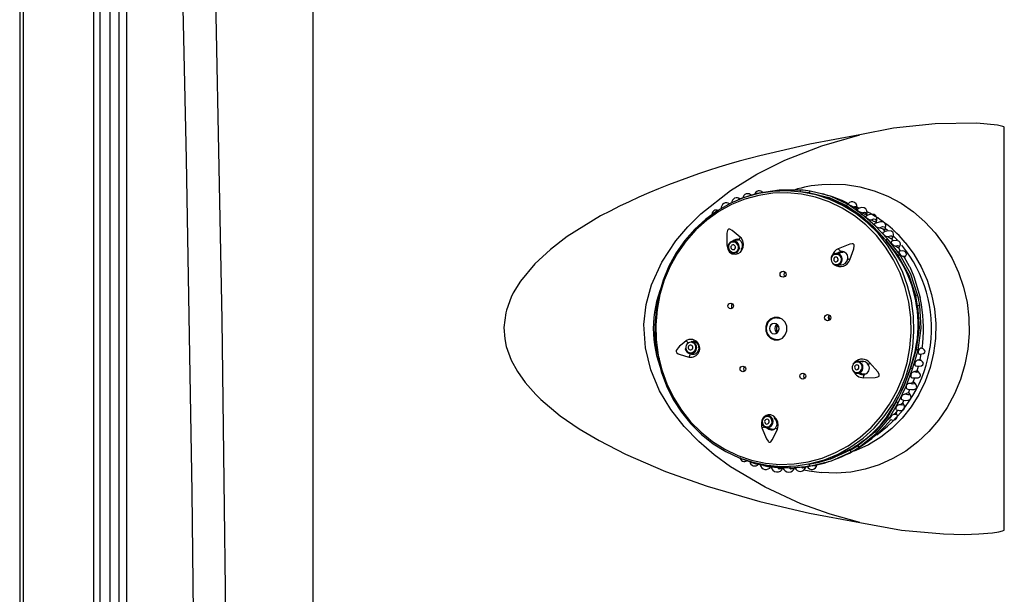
# Model space of a CAD drawing. Header units: millimetres. Extents: x 2848.32 to 2849.28, y 2905.67 to 2907.97.
# Tile 12 of 20: x 2848.65 to 2848.86, y 2907.06 to 2907.18. Entities that reach past the tile are written whole.
import ezdxf

# ---------------------------------------------------------------- set-up
doc = ezdxf.new("R2010")
doc.units = ezdxf.units.MM
doc.layers.add('SANINDUSA', color=3, linetype='Continuous')

msp = doc.modelspace()

# ---------------------------------------------------------------- linework, layer by layer
at = {"layer": 'SANINDUSA', "linetype": 'Continuous'}
for p, q in [((2848.65425753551, 2907.814440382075), (2848.65425753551, 2905.908440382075)), ((2848.655003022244, 2907.814197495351), (2848.655003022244, 2905.908730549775)), ((2848.669654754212, 2907.813149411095), (2848.669654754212, 2905.909718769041)), ((2848.671017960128, 2907.813080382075), (2848.671017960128, 2905.909800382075)), ((2848.673145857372, 2905.909800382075), (2848.673145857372, 2907.813080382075)), ((2848.676616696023, 2905.909800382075), (2848.676616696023, 2907.813080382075)), ((2848.715544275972, 2905.909800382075), (2848.715544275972, 2907.813080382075)), ((2848.675065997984, 2905.909800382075), (2848.675065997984, 2907.812440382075)), ((2848.859948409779, 2907.077419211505), (2848.859948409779, 2907.161460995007)), ((2848.808232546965, 2907.147667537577), (2848.804354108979, 2907.146400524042)), ((2848.81918593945, 2907.147817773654), (2848.817284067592, 2907.148044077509)), ((2848.822040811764, 2907.147512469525), (2848.819370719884, 2907.148172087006)), ((2848.823225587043, 2907.147219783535), (2848.82207107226, 2907.147592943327)), ((2848.82393817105, 2907.146403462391), (2848.826872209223, 2907.145065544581)), ((2848.826912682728, 2907.14505420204), (2848.826909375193, 2907.14504717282)), ((2848.826914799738, 2907.145058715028), (2848.82698864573, 2907.145144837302)), ((2848.829904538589, 2907.143059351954), (2848.826914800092, 2907.145058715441)), ((2848.82698864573, 2907.145144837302), (2848.829904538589, 2907.143059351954)), ((2848.830248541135, 2907.143319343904), (2848.827333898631, 2907.145394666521)), ((2848.828489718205, 2907.144922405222), (2848.828712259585, 2907.144778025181)), ((2848.829370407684, 2907.144414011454), (2848.828716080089, 2907.144784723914)), ((2848.829160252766, 2907.144836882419), (2848.829568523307, 2907.144668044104)), ((2848.775605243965, 2907.14300197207), (2848.768620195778, 2907.138669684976)), ((2848.829904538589, 2907.143059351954), (2848.832636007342, 2907.140682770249)), ((2848.829904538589, 2907.143059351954), (2848.829904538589, 2907.143059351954)), ((2848.832949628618, 2907.140917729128), (2848.830248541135, 2907.143319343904)), ((2848.830356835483, 2907.143655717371), (2848.830791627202, 2907.143371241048)), ((2848.831339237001, 2907.143066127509), (2848.830829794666, 2907.143425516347)), ((2848.832147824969, 2907.142177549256), (2848.832733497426, 2907.141796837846)), ((2848.832616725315, 2907.140661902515), (2848.832635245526, 2907.140683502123)), ((2848.832636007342, 2907.140682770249), (2848.835211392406, 2907.137906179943)), ((2848.833192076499, 2907.141559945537), (2848.832811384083, 2907.141888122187)), ((2848.835549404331, 2907.138171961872), (2848.832949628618, 2907.140917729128)), ((2848.835533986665, 2907.139918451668), (2848.835097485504, 2907.140285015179)), ((2848.835077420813, 2907.139737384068), (2848.834644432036, 2907.140189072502)), ((2848.838091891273, 2907.13494816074), (2848.835549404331, 2907.138171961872)), ((2848.835598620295, 2907.138676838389), (2848.836248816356, 2907.138280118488)), ((2848.836776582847, 2907.13776581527), (2848.83632132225, 2907.138338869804)), ((2848.83763401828, 2907.137891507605), (2848.836824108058, 2907.138729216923)), ((2848.804380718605, 2907.137957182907), (2848.803152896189, 2907.137689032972)), ((2848.835208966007, 2907.137904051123), (2848.835211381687, 2907.137906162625)), ((2848.837686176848, 2907.134599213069), (2848.835212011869, 2907.137905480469)), ((2848.835212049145, 2907.13790551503), (2848.837760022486, 2907.13468533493)), ((2848.837226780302, 2907.136686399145), (2848.837877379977, 2907.136314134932)), ((2848.838296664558, 2907.135642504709), (2848.837826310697, 2907.136359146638)), ((2848.837877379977, 2907.136314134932), (2848.837884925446, 2907.136269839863)), ((2848.80368631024, 2907.135246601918), (2848.804031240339, 2907.135384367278)), ((2848.80368631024, 2907.135246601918), (2848.804194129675, 2907.135357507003)), ((2848.826264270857, 2907.135367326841), (2848.824743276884, 2907.135146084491)), ((2848.83768617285, 2907.134599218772), (2848.837682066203, 2907.134596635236)), ((2848.837686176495, 2907.134599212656), (2848.83805845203, 2907.133907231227)), ((2848.837760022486, 2907.13468533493), (2848.837686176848, 2907.134599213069)), ((2848.838711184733, 2907.134553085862), (2848.839116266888, 2907.134342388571)), ((2848.839116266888, 2907.134342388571), (2848.83914078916, 2907.134312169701)), ((2848.761881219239, 2907.132992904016), (2848.758862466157, 2907.12935922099)), ((2848.825103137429, 2907.132672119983), (2848.826201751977, 2907.13283192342)), ((2848.825918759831, 2907.132790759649), (2848.826014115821, 2907.132769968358)), ((2848.758862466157, 2907.12935922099), (2848.757372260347, 2907.126917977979)), ((2848.756937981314, 2907.126035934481), (2848.755944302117, 2907.123319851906)), ((2848.757372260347, 2907.126917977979), (2848.756937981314, 2907.126035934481)), ((2848.841313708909, 2907.126069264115), (2848.841276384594, 2907.126060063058)), ((2848.841313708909, 2907.126069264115), (2848.841436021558, 2907.126211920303)), ((2848.84182148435, 2907.124217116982), (2848.841436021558, 2907.126211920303)), ((2848.841656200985, 2907.12429683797), (2848.841620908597, 2907.124298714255)), ((2848.841656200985, 2907.12429683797), (2848.841719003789, 2907.123410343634)), ((2848.84182148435, 2907.124217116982), (2848.841656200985, 2907.12429683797)), ((2848.755798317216, 2907.122736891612), (2848.755420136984, 2907.11969007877)), ((2848.755944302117, 2907.123319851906), (2848.755798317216, 2907.122736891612)), ((2848.812958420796, 2907.121720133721), (2848.812461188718, 2907.121720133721)), ((2848.812557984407, 2907.121717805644), (2848.813324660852, 2907.121526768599)), ((2848.755420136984, 2907.11969007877), (2848.755574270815, 2907.117315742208)), ((2848.812829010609, 2907.119812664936), (2848.812835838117, 2907.119777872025)), ((2848.812824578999, 2907.119101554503), (2848.812831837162, 2907.119135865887)), ((2848.812838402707, 2907.119082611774), (2848.812831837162, 2907.119135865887)), ((2848.755574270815, 2907.117315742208), (2848.755902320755, 2907.115708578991)), ((2848.755902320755, 2907.115708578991), (2848.756921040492, 2907.112876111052)), ((2848.793389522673, 2907.115566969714), (2848.793389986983, 2907.115275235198)), ((2848.795115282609, 2907.116711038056), (2848.794559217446, 2907.116742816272)), ((2848.795482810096, 2907.115428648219), (2848.795482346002, 2907.115720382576)), ((2848.812461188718, 2907.117160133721), (2848.812958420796, 2907.117160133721)), ((2848.813025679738, 2907.117161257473), (2848.812958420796, 2907.117160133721)), ((2848.787285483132, 2907.114799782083), (2848.787427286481, 2907.114002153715)), ((2848.79441657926, 2907.114246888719), (2848.795432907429, 2907.114188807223)), ((2848.840379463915, 2907.11116369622), (2848.841451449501, 2907.11511360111)), ((2848.841551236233, 2907.115065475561), (2848.840379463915, 2907.11116369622)), ((2848.840797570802, 2907.111012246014), (2848.841963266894, 2907.114913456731)), ((2848.841451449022, 2907.115113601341), (2848.841551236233, 2907.115065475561)), ((2848.842391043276, 2907.112971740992), (2848.842614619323, 2907.114152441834)), ((2848.842778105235, 2907.115391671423), (2848.842424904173, 2907.115334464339)), ((2848.830799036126, 2907.112490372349), (2848.829378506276, 2907.112600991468)), ((2848.829600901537, 2907.112559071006), (2848.829378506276, 2907.112600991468)), ((2848.830239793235, 2907.112533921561), (2848.830469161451, 2907.112601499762)), ((2848.84177094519, 2907.110630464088), (2848.842036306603, 2907.111623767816)), ((2848.842387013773, 2907.112976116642), (2848.841835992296, 2907.112833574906)), ((2848.829184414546, 2907.110108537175), (2848.830726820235, 2907.109988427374)), ((2848.840379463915, 2907.11116369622), (2848.840379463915, 2907.11116369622)), ((2848.841776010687, 2907.110629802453), (2848.841066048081, 2907.110383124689)), ((2848.759844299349, 2907.108204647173), (2848.762061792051, 2907.105702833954)), ((2848.840935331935, 2907.108292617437), (2848.841244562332, 2907.109144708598)), ((2848.762061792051, 2907.105702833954), (2848.763116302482, 2907.104667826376)), ((2848.839879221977, 2907.106054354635), (2848.839193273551, 2907.105717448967)), ((2848.839909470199, 2907.106039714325), (2848.840244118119, 2907.106749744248)), ((2848.763116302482, 2907.104667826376), (2848.767188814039, 2907.101252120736)), ((2848.835432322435, 2907.100979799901), (2848.837413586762, 2907.104199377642)), ((2848.837413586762, 2907.104199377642), (2848.835532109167, 2907.100931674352)), ((2848.835951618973, 2907.100797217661), (2848.837835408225, 2907.104056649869)), ((2848.837413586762, 2907.104199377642), (2848.837413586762, 2907.104199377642)), ((2848.838739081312, 2907.103887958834), (2848.838107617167, 2907.103545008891)), ((2848.838700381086, 2907.103880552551), (2848.839050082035, 2907.104470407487)), ((2848.811129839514, 2907.10110572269), (2848.810750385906, 2907.10119260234)), ((2848.837308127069, 2907.10176421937), (2848.836877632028, 2907.101514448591)), ((2848.837305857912, 2907.101815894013), (2848.837749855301, 2907.102423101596)), ((2848.837342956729, 2907.102497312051), (2848.837434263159, 2907.102497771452)), ((2848.835432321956, 2907.100979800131), (2848.835012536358, 2907.100497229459)), ((2848.835532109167, 2907.100931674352), (2848.835432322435, 2907.100979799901)), ((2848.836066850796, 2907.100525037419), (2848.836122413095, 2907.100535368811)), ((2848.81019242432, 2907.098755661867), (2848.811538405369, 2907.098447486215)), ((2848.775298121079, 2907.096041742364), (2848.780791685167, 2907.093216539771)), ((2848.827724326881, 2907.094014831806), (2848.829387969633, 2907.095021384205)), ((2848.829222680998, 2907.09510109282), (2848.829213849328, 2907.095115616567)), ((2848.829222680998, 2907.09510109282), (2848.829387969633, 2907.095021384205)), ((2848.827744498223, 2907.094206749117), (2848.827509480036, 2907.094100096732)), ((2848.827724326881, 2907.094014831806), (2848.827744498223, 2907.094206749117)), ((2848.827744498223, 2907.094206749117), (2848.827738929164, 2907.094217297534)), ((2848.804769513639, 2907.092410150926), (2848.808052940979, 2907.091200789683)), ((2848.808052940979, 2907.091200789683), (2848.809660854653, 2907.090894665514)), ((2848.808152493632, 2907.091184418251), (2848.809248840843, 2907.090951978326)), ((2848.811961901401, 2907.090520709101), (2848.812196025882, 2907.090496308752)), ((2848.815184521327, 2907.090352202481), (2848.819242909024, 2907.090687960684)), ((2848.815417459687, 2907.090364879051), (2848.816194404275, 2907.090366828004)), ((2848.817309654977, 2907.090465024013), (2848.818764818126, 2907.090625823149)), ((2848.797893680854, 2907.086515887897), (2848.808873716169, 2907.083331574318))]:
    msp.add_line(p, q, dxfattribs=at)
at = {"layer": 'SANINDUSA', "linetype": 'Continuous', "flags": 128}
for points in [[(2848.677496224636, 2907.502569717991), (2848.680574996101, 2907.433049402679), (2848.683269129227, 2907.363512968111), (2848.685578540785, 2907.293962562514), (2848.687503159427, 2907.224400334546), (2848.689042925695, 2907.154828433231), (2848.690197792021, 2907.085249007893), (2848.690967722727, 2907.015664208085), (2848.691352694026, 2906.94607618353), (2848.691352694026, 2906.876487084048), (2848.690967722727, 2906.806899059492), (2848.690197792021, 2906.737314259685), (2848.689042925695, 2906.667734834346), (2848.687503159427, 2906.598162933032), (2848.685578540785, 2906.528600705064), (2848.683269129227, 2906.459050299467), (2848.680574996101, 2906.389513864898), (2848.677496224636, 2906.319993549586)], [(2848.684874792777, 2906.319795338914), (2848.685751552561, 2906.33977538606), (2848.688969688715, 2906.419708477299), (2848.691721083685, 2906.499659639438), (2848.693999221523, 2906.579629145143), (2848.695797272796, 2906.659620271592), (2848.69710843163, 2906.739624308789), (2848.698027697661, 2906.835023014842), (2848.698240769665, 2906.930431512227), (2848.697745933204, 2907.025855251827), (2848.696546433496, 2907.121277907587), (2848.694648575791, 2907.216746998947), (2848.69206321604, 2907.312204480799), (2848.688801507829, 2907.407655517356), (2848.684874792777, 2907.503085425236)], [(2848.859948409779, 2907.161460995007), (2848.859942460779, 2907.16149259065), (2848.8599218, 2907.161528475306), (2848.859864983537, 2907.161581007), (2848.859615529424, 2907.161701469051), (2848.858552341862, 2907.161950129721), (2848.854225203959, 2907.162351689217), (2848.845533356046, 2907.162253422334), (2848.836788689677, 2907.16131286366), (2848.829800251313, 2907.159966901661)], [(2848.829767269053, 2907.078924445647), (2848.823574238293, 2907.08068921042), (2848.817473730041, 2907.08286806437), (2848.809956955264, 2907.086283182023), (2848.802748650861, 2907.090568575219), (2848.799343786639, 2907.093075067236), (2848.79610965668, 2907.095863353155), (2848.793054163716, 2907.09901313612), (2848.790296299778, 2907.10252313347), (2848.78792238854, 2907.106451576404), (2848.786081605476, 2907.110806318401), (2848.784968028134, 2907.115412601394), (2848.784677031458, 2907.12033652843), (2848.78514021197, 2907.124474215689), (2848.786256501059, 2907.128586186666), (2848.788403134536, 2907.133328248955), (2848.79132087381, 2907.137756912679), (2848.793812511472, 2907.140705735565), (2848.796559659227, 2907.143432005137), (2848.8027273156, 2907.148297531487), (2848.808278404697, 2907.151703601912), (2848.814132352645, 2907.154608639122), (2848.821834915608, 2907.157620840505), (2848.829800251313, 2907.159966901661)], [(2848.829800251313, 2907.159966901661), (2848.819300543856, 2907.158002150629), (2848.808878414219, 2907.155560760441)], [(2848.821811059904, 2907.149536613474), (2848.823680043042, 2907.149641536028), (2848.826751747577, 2907.149528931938), (2848.829794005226, 2907.149063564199), (2848.832771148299, 2907.148250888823), (2848.835648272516, 2907.147100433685), (2848.838391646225, 2907.14562568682), (2848.840969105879, 2907.143843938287), (2848.843350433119, 2907.141776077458), (2848.845507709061, 2907.13944634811), (2848.847415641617, 2907.136882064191), (2848.849051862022, 2907.134113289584), (2848.850397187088, 2907.13117248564), (2848.851435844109, 2907.128094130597), (2848.85215565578, 2907.124914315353), (2848.852548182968, 2907.121670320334), (2848.852608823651, 2907.118400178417), (2848.852336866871, 2907.115142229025), (2848.851735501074, 2907.111934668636), (2848.850811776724, 2907.108815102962), (2848.849576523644, 2907.10582010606), (2848.848044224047, 2907.102984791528), (2848.846232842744, 2907.10034240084), (2848.844163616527, 2907.097923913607), (2848.841860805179, 2907.095757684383), (2848.839351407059, 2907.093869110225), (2848.836664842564, 2907.092280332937), (2848.833832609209, 2907.091009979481), (2848.830887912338, 2907.090072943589), (2848.827865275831, 2907.089480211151), (2848.824800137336, 2907.089238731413), (2848.821759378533, 2907.089348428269)], [(2848.787515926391, 2907.113639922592), (2848.788292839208, 2907.110518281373), (2848.789393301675, 2907.107508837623), (2848.790803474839, 2907.104649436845), (2848.792505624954, 2907.101976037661), (2848.794478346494, 2907.099522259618), (2848.796696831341, 2907.097318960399), (2848.799133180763, 2907.09539384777), (2848.80175675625, 2907.093771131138), (2848.804534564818, 2907.092471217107), (2848.807431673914, 2907.09151045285), (2848.81041165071, 2907.090900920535), (2848.813437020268, 2907.090650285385), (2848.81646973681, 2907.090761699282), (2848.819471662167, 2907.091233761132), (2848.822405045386, 2907.092060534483), (2848.825232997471, 2907.09323162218), (2848.827919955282, 2907.094732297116), (2848.830432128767, 2907.096543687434), (2848.832737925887, 2907.098643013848), (2848.834808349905, 2907.101003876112), (2848.836617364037, 2907.103596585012), (2848.838142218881, 2907.106388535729), (2848.839363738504, 2907.109344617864), (2848.840266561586, 2907.112427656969), (2848.840839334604, 2907.115598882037), (2848.841074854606, 2907.118818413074), (2848.840970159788, 2907.122045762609), (2848.840526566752, 2907.125240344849), (2848.839749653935, 2907.128361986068), (2848.838649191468, 2907.131371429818), (2848.837239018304, 2907.134230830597), (2848.835536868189, 2907.13690422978), (2848.833564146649, 2907.139358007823), (2848.831345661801, 2907.141561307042), (2848.82890931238, 2907.143486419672), (2848.826285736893, 2907.145109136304), (2848.823507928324, 2907.146409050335), (2848.820610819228, 2907.147369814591), (2848.817630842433, 2907.147979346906), (2848.814605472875, 2907.148229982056), (2848.811572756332, 2907.148118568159), (2848.808570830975, 2907.147646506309), (2848.805637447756, 2907.146819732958), (2848.802809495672, 2907.145648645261), (2848.800122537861, 2907.144147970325), (2848.797610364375, 2907.142336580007), (2848.795304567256, 2907.140237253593), (2848.793234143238, 2907.137876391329), (2848.791425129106, 2907.135283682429), (2848.789900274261, 2907.132491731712), (2848.788678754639, 2907.129535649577), (2848.787775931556, 2907.126452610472), (2848.787203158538, 2907.123281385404), (2848.786967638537, 2907.120061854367), (2848.786961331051, 2907.119439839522)], [(2848.787662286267, 2907.11392914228), (2848.788406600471, 2907.110846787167), (2848.789470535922, 2907.107872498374), (2848.790840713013, 2907.105043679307), (2848.792499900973, 2907.102395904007), (2848.794427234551, 2907.099962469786), (2848.796598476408, 2907.097773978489), (2848.798986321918, 2907.095857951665), (2848.80156074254, 2907.094238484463), (2848.804289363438, 2907.092935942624), (2848.807137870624, 2907.091966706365), (2848.810070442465, 2907.091342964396), (2848.81305020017, 2907.091072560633), (2848.816039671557, 2907.091158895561), (2848.819001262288, 2907.091600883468), (2848.821897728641, 2907.0923929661), (2848.824692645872, 2907.093525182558), (2848.827350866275, 2907.094983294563), (2848.829838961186, 2907.09674896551), (2848.832125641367, 2907.098799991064), (2848.83418215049, 2907.101110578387), (2848.835982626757, 2907.103651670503), (2848.837504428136, 2907.106391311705), (2848.838728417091, 2907.109295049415), (2848.839639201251, 2907.112326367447), (2848.840225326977, 2907.115447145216), (2848.840479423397, 2907.118618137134), (2848.840398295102, 2907.121799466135), (2848.839982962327, 2907.124951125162), (2848.839238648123, 2907.128033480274), (2848.838174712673, 2907.131007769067), (2848.836804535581, 2907.133836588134), (2848.835145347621, 2907.136484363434), (2848.833218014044, 2907.138917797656), (2848.831046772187, 2907.141106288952), (2848.828658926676, 2907.143022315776), (2848.826084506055, 2907.144641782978), (2848.823355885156, 2907.145944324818), (2848.820507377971, 2907.146913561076), (2848.817574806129, 2907.147537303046), (2848.814595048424, 2907.147807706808), (2848.811605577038, 2907.14772137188), (2848.808643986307, 2907.147279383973), (2848.805747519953, 2907.146487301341), (2848.802952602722, 2907.145355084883), (2848.800294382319, 2907.143896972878), (2848.797806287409, 2907.142131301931), (2848.795519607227, 2907.140080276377), (2848.793463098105, 2907.137769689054), (2848.791662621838, 2907.135228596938), (2848.790140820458, 2907.132488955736), (2848.788916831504, 2907.129585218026), (2848.788006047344, 2907.126553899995), (2848.787419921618, 2907.123433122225), (2848.787165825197, 2907.120262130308), (2848.787246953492, 2907.117080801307), (2848.787662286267, 2907.11392914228)], [(2848.817445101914, 2907.148401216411), (2848.812883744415, 2907.14840025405), (2848.808232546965, 2907.147667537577)], [(2848.81918593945, 2907.147817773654), (2848.823342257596, 2907.146817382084), (2848.82698864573, 2907.145144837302)], [(2848.827333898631, 2907.145394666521), (2848.823616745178, 2907.147123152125), (2848.822040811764, 2907.147512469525)], [(2848.822899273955, 2907.146756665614), (2848.823232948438, 2907.146676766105), (2848.823397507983, 2907.146604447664)], [(2848.828489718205, 2907.144922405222), (2848.828714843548, 2907.144990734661), (2848.8288850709, 2907.144953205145), (2848.828994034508, 2907.144810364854), (2848.829037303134, 2907.144567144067)], [(2848.829247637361, 2907.144328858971), (2848.829182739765, 2907.144324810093), (2848.829165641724, 2907.144275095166), (2848.829219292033, 2907.144180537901), (2848.829285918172, 2907.144114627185), (2848.82938654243, 2907.144036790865), (2848.829494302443, 2907.14396774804), (2848.829600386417, 2907.143909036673), (2848.82975660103, 2907.143835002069), (2848.829966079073, 2907.143754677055), (2848.83024410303, 2907.143678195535), (2848.830356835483, 2907.143655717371), (2848.830356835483, 2907.143655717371)], [(2848.831226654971, 2907.143291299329), (2848.831289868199, 2907.143605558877), (2848.831237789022, 2907.144067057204), (2848.831037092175, 2907.144453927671), (2848.830663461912, 2907.144697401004), (2848.830133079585, 2907.144727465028), (2848.829508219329, 2907.144509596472), (2848.829183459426, 2907.144284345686)], [(2848.830356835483, 2907.143655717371), (2848.830729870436, 2907.14378332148), (2848.830995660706, 2907.143736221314), (2848.831140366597, 2907.143515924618), (2848.831155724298, 2907.143133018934)], [(2848.831123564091, 2907.142930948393), (2848.83102217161, 2907.14290760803), (2848.831003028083, 2907.14284703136), (2848.831037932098, 2907.142747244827), (2848.831094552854, 2907.142670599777), (2848.831186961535, 2907.142579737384), (2848.831289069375, 2907.14250035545), (2848.831389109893, 2907.142435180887), (2848.831537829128, 2907.142354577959), (2848.831742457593, 2907.14226880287), (2848.832021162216, 2907.142194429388), (2848.832147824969, 2907.142177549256), (2848.832147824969, 2907.142177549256)], [(2848.833174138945, 2907.141716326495), (2848.833298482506, 2907.142108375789), (2848.833296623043, 2907.142607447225), (2848.833122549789, 2907.143032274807), (2848.832740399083, 2907.143308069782), (2848.832158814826, 2907.143355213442), (2848.831441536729, 2907.143130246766), (2848.831027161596, 2907.142870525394)], [(2848.832147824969, 2907.142177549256), (2848.832660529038, 2907.142368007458), (2848.833004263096, 2907.142324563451), (2848.833154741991, 2907.142048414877), (2848.833100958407, 2907.141557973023)], [(2848.804783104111, 2907.138572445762), (2848.803083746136, 2907.139979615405), (2848.802595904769, 2907.140223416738), (2848.802449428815, 2907.140243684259), (2848.802337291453, 2907.140224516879), (2848.80224930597, 2907.140175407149), (2848.80217737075, 2907.140099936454), (2848.802092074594, 2907.139940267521), (2848.801975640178, 2907.139411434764), (2848.801958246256, 2907.136863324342)], [(2848.832975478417, 2907.141368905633), (2848.832801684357, 2907.141306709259), (2848.83278429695, 2907.141239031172), (2848.832811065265, 2907.141135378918), (2848.832863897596, 2907.141045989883), (2848.832936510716, 2907.140958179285), (2848.832973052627, 2907.140921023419), (2848.83308260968, 2907.1408261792), (2848.833196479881, 2907.140745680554), (2848.833361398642, 2907.14065239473), (2848.833587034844, 2907.140561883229), (2848.833856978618, 2907.140512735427)], [(2848.834953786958, 2907.140025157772), (2848.835161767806, 2907.140489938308), (2848.835214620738, 2907.141002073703), (2848.835073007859, 2907.141441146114), (2848.834692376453, 2907.141729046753), (2848.834077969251, 2907.141782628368), (2848.833297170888, 2907.14155709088), (2848.833070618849, 2907.141427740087)], [(2848.833856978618, 2907.140512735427), (2848.834493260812, 2907.140757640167), (2848.834895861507, 2907.140726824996), (2848.835027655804, 2907.140420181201), (2848.834876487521, 2907.139864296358)], [(2848.833856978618, 2907.140512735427), (2848.834502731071, 2907.140338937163), (2848.834630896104, 2907.14017617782)], [(2848.768620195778, 2907.138669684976), (2848.765130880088, 2907.135999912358), (2848.761881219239, 2907.132992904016)], [(2848.801958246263, 2907.136863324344), (2848.802158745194, 2907.136023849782), (2848.802559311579, 2907.135452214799), (2848.803122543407, 2907.135082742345), (2848.803765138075, 2907.134968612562), (2848.804367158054, 2907.135115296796), (2848.804820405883, 2907.135439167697), (2848.805143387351, 2907.135869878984), (2848.805364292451, 2907.136427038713), (2848.805435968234, 2907.137091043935), (2848.805305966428, 2907.137777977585), (2848.804962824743, 2907.138383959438), (2848.804783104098, 2907.138572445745)], [(2848.834790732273, 2907.139611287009), (2848.834605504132, 2907.139558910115), (2848.834575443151, 2907.139486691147), (2848.834592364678, 2907.13936774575), (2848.834635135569, 2907.139275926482), (2848.834711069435, 2907.139166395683), (2848.834798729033, 2907.139070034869), (2848.834886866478, 2907.138990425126), (2848.835020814, 2907.138891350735), (2848.835209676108, 2907.138785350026), (2848.835474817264, 2907.138694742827), (2848.835598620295, 2907.138676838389)], [(2848.836559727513, 2907.138315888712), (2848.836735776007, 2907.138638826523), (2848.836817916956, 2907.139092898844), (2848.836717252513, 2907.139500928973), (2848.836382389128, 2907.139792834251), (2848.835807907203, 2907.139886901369), (2848.835052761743, 2907.139732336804), (2848.834608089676, 2907.139524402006)], [(2848.835598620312, 2907.138676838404), (2848.836140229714, 2907.13883797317), (2848.836477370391, 2907.138801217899), (2848.836585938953, 2907.138567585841), (2848.836457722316, 2907.138152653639)], [(2848.803060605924, 2907.136876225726), (2848.802922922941, 2907.136748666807), (2848.802843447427, 2907.136574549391), (2848.802834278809, 2907.136380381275), (2848.802896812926, 2907.136195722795), (2848.803021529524, 2907.136048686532), (2848.803189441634, 2907.135961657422), (2848.803374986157, 2907.13594788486), (2848.803549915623, 2907.136009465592), (2848.803687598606, 2907.136137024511), (2848.80376707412, 2907.136311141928), (2848.803776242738, 2907.136505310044), (2848.803713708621, 2907.136689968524), (2848.803588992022, 2907.136837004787), (2848.803421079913, 2907.136924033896), (2848.80323553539, 2907.136937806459), (2848.803060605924, 2907.136876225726)], [(2848.804390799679, 2907.138098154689), (2848.804132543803, 2907.13804581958), (2848.803764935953, 2907.137822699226)], [(2848.804683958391, 2907.13795918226), (2848.804517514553, 2907.13797790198), (2848.804384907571, 2907.137941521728)], [(2848.827653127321, 2907.133805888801), (2848.828510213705, 2907.136143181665), (2848.828607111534, 2907.136755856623), (2848.828586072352, 2907.136919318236), (2848.828537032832, 2907.137030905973), (2848.828466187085, 2907.137105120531), (2848.828374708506, 2907.137151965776), (2848.828199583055, 2907.137180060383), (2848.827665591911, 2907.137097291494), (2848.825252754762, 2907.136136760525)], [(2848.839241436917, 2907.137426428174), (2848.841043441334, 2907.134989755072), (2848.842572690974, 2907.132350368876), (2848.843809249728, 2907.12954267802), (2848.84473699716, 2907.12660328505), (2848.845343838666, 2907.123570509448), (2848.845621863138, 2907.120483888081), (2848.845567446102, 2907.11738365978), (2848.845181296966, 2907.114310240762), (2848.844468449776, 2907.111303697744), (2848.843438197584, 2907.108403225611), (2848.842103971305, 2907.105646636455), (2848.840483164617, 2907.10306986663), (2848.838596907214, 2907.100706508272), (2848.836469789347, 2907.098587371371), (2848.83412954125, 2907.096740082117), (2848.831606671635, 2907.095188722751), (2848.828934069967, 2907.093953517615), (2848.828564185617, 2907.093812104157)], [(2848.836498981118, 2907.137691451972), (2848.836324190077, 2907.13765591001), (2848.836286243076, 2907.137579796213), (2848.836301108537, 2907.137440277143), (2848.83634077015, 2907.137343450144), (2848.836409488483, 2907.137228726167), (2848.836488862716, 2907.137126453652), (2848.836570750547, 2907.137039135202), (2848.836696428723, 2907.136928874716), (2848.836872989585, 2907.136810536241), (2848.837121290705, 2907.13670763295), (2848.837226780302, 2907.136686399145)], [(2848.838009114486, 2907.136485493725), (2848.838143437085, 2907.136689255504), (2848.838243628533, 2907.137076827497), (2848.83817725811, 2907.137441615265), (2848.837891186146, 2907.137722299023), (2848.837375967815, 2907.137843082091), (2848.836686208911, 2907.13775416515), (2848.836317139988, 2907.137614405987)], [(2848.837226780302, 2907.136686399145), (2848.837636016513, 2907.136777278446), (2848.837888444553, 2907.136743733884), (2848.837970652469, 2907.136586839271), (2848.837877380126, 2907.13631413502)], [(2848.803216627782, 2907.135253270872), (2848.803507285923, 2907.135222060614), (2848.803882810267, 2907.135314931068)], [(2848.825079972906, 2907.134256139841), (2848.824924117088, 2907.134357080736), (2848.824745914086, 2907.134386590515), (2848.824572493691, 2907.134340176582), (2848.824430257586, 2907.134224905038), (2848.82434085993, 2907.134058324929), (2848.824317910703, 2907.133865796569), (2848.82436490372, 2907.133676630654), (2848.824474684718, 2907.13351962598), (2848.824630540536, 2907.133418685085), (2848.824808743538, 2907.133389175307), (2848.824982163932, 2907.13343558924), (2848.825124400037, 2907.133550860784), (2848.825213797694, 2907.133717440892), (2848.82523674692, 2907.133909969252), (2848.825189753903, 2907.134099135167), (2848.825079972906, 2907.134256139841)], [(2848.825010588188, 2907.135184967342), (2848.825364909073, 2907.135409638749), (2848.825819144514, 2907.135526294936)], [(2848.837760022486, 2907.13468533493), (2848.840012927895, 2907.130629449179), (2848.841436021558, 2907.126211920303)], [(2848.839118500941, 2907.134324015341), (2848.839370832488, 2907.134635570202), (2848.83948260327, 2907.134952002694), (2848.839449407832, 2907.135267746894), (2848.839217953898, 2907.135529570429), (2848.838779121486, 2907.13566793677), (2848.838190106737, 2907.135636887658), (2848.837916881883, 2907.135554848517)], [(2848.841898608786, 2907.126296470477), (2848.84041742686, 2907.130808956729), (2848.838091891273, 2907.13494816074)], [(2848.838711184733, 2907.134553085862), (2848.838963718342, 2907.134593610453), (2848.839118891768, 2907.134571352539), (2848.83917055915, 2907.134486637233), (2848.839116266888, 2907.134342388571)], [(2848.840180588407, 2907.132329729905), (2848.840134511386, 2907.132436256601), (2848.839129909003, 2907.13430630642)], [(2848.825103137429, 2907.132672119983), (2848.825435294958, 2907.132778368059), (2848.825694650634, 2907.132962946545)], [(2848.840181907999, 2907.132330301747), (2848.841029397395, 2907.130358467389), (2848.842343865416, 2907.125936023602)], [(2848.84182148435, 2907.124217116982), (2848.842143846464, 2907.1196017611), (2848.841551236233, 2907.115065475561)], [(2848.841963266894, 2907.114913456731), (2848.84259274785, 2907.119551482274), (2848.842288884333, 2907.124276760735)], [(2848.810109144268, 2907.118956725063), (2848.810451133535, 2907.118093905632), (2848.811077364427, 2907.117436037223), (2848.811892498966, 2907.117083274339), (2848.812772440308, 2907.117089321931), (2848.813583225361, 2907.117453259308), (2848.81420141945, 2907.118119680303), (2848.814532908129, 2907.11898712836), (2848.814527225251, 2907.119923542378), (2848.814185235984, 2907.12078636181), (2848.813559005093, 2907.121444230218), (2848.812743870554, 2907.121796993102), (2848.811863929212, 2907.12179094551), (2848.811053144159, 2907.121427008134), (2848.81043495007, 2907.120760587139), (2848.810103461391, 2907.119893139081), (2848.810109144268, 2907.118956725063)], [(2848.812183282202, 2907.121723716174), (2848.812422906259, 2907.12179094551), (2848.812597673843, 2907.121821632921)], [(2848.812461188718, 2907.121720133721), (2848.812508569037, 2907.121719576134), (2848.812557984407, 2907.121717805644)], [(2848.812958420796, 2907.121720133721), (2848.813005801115, 2907.121719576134), (2848.813025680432, 2907.121719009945)], [(2848.823190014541, 2907.121867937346), (2848.823253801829, 2907.121578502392), (2848.823298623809, 2907.121347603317)], [(2848.823247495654, 2907.122038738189), (2848.823360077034, 2907.121648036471), (2848.823468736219, 2907.121182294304)], [(2848.812289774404, 2907.120428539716), (2848.811903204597, 2907.120519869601), (2848.811513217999, 2907.120446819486), (2848.811179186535, 2907.120220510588), (2848.810951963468, 2907.119875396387), (2848.810866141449, 2907.119464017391), (2848.810934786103, 2907.119049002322), (2848.811147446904, 2907.118693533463), (2848.811471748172, 2907.118451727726), (2848.811858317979, 2907.118360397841), (2848.812248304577, 2907.118433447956), (2848.81258233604, 2907.118659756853), (2848.812809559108, 2907.119004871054), (2848.812895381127, 2907.119416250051), (2848.812826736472, 2907.119831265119), (2848.812614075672, 2907.120186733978), (2848.812289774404, 2907.120428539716)], [(2848.812477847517, 2907.118566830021), (2848.812341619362, 2907.118693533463), (2848.812128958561, 2907.119049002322), (2848.812060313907, 2907.119464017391), (2848.812146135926, 2907.119875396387), (2848.812373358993, 2907.120220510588), (2848.812477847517, 2907.12031343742)], [(2848.793456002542, 2907.116898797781), (2848.792635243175, 2907.116222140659), (2848.792116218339, 2907.115754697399), (2848.791790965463, 2907.115423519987), (2848.791590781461, 2907.115180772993), (2848.791425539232, 2907.114893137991), (2848.791390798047, 2907.114761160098), (2848.791393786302, 2907.114630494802), (2848.791433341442, 2907.114520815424), (2848.791524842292, 2907.114400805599), (2848.79183618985, 2907.114188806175), (2848.793368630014, 2907.113686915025), (2848.794110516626, 2907.113511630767)], [(2848.793914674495, 2907.115400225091), (2848.793986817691, 2907.115220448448), (2848.794119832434, 2907.115083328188), (2848.794293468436, 2907.115009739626), (2848.79448129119, 2907.115010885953), (2848.794654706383, 2907.115086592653), (2848.794787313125, 2907.115225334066), (2848.794858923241, 2907.115405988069), (2848.79485863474, 2907.115601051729), (2848.794786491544, 2907.115780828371), (2848.794653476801, 2907.115917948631), (2848.794479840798, 2907.115991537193), (2848.794292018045, 2907.115990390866), (2848.794118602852, 2907.115914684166), (2848.79398599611, 2907.115775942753), (2848.793914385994, 2907.11559528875), (2848.793914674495, 2907.115400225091)], [(2848.794907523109, 2907.116813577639), (2848.795051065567, 2907.116822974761), (2848.795455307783, 2907.116675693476), (2848.795788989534, 2907.116384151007), (2848.796017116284, 2907.115993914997), (2848.796098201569, 2907.115715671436), (2848.796119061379, 2907.115253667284), (2848.796009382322, 2907.114813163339), (2848.795787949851, 2907.114443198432), (2848.7954796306, 2907.114177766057), (2848.795107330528, 2907.114043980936), (2848.7947047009, 2907.114069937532), (2848.79438268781, 2907.11422382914), (2848.79438268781, 2907.11422382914)], [(2848.794703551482, 2907.116560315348), (2848.79486709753, 2907.116695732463), (2848.795146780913, 2907.116788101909)], [(2848.812597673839, 2907.117058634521), (2848.812451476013, 2907.117083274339), (2848.81217692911, 2907.117158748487)], [(2848.787573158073, 2907.113767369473), (2848.787556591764, 2907.113466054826), (2848.787810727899, 2907.113207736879), (2848.787954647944, 2907.113167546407)], [(2848.793389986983, 2907.115275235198), (2848.793365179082, 2907.115269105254), (2848.793343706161, 2907.11526335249), (2848.793326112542, 2907.115258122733), (2848.793312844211, 2907.115253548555), (2848.793304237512, 2907.115249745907), (2848.793300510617, 2907.115246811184), (2848.793301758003, 2907.115244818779), (2848.793307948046, 2907.115243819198)], [(2848.795182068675, 2907.114070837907), (2848.795143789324, 2907.114073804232), (2848.79488049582, 2907.11420633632)], [(2848.842081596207, 2907.114139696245), (2848.842205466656, 2907.114132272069), (2848.842702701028, 2907.114156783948), (2848.843100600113, 2907.114258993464), (2848.843351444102, 2907.114452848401), (2848.843401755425, 2907.114725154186), (2848.843234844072, 2907.115022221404), (2848.842899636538, 2907.11527599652), (2848.842803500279, 2907.115315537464)], [(2848.842778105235, 2907.115391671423), (2848.842867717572, 2907.115352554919), (2848.842837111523, 2907.1153295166), (2848.842687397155, 2907.115323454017), (2848.842424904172, 2907.115334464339)], [(2848.84280951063, 2907.115323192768), (2848.842809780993, 2907.115325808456), (2848.842793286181, 2907.115394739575), (2848.842778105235, 2907.115391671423)], [(2848.756921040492, 2907.112876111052), (2848.758233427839, 2907.110466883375), (2848.759844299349, 2907.108204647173)], [(2848.829542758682, 2907.111160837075), (2848.829585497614, 2907.111350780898), (2848.829558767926, 2907.111543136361), (2848.829466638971, 2907.111708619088), (2848.829323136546, 2907.111822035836), (2848.829150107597, 2907.111866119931), (2848.82897389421, 2907.111834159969), (2848.828821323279, 2907.111731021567), (2848.828715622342, 2907.111572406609), (2848.82867288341, 2907.111382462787), (2848.828699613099, 2907.111190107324), (2848.828791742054, 2907.111024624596), (2848.828935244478, 2907.110911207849), (2848.829108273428, 2907.110867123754), (2848.829284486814, 2907.110899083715), (2848.829437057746, 2907.111002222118), (2848.829542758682, 2907.111160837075)], [(2848.830460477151, 2907.109186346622), (2848.832938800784, 2907.10922370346), (2848.833546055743, 2907.109358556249), (2848.833691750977, 2907.109439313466), (2848.833779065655, 2907.109527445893), (2848.833823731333, 2907.10962242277), (2848.833835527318, 2907.109726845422), (2848.833800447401, 2907.10990387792), (2848.83353607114, 2907.110381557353), (2848.831801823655, 2907.112336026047)], [(2848.841366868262, 2907.111661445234), (2848.841565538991, 2907.111635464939), (2848.842170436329, 2907.111620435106), (2848.84264962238, 2907.111702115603), (2848.842957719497, 2907.111895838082), (2848.843042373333, 2907.112190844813), (2848.842883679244, 2907.112534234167), (2848.842522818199, 2907.112853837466), (2848.84237730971, 2907.112929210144)], [(2848.842387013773, 2907.112976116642), (2848.842552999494, 2907.112871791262), (2848.842513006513, 2907.11281164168), (2848.842269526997, 2907.112798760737), (2848.84183599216, 2907.112833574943)], [(2848.842391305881, 2907.112971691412), (2848.842396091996, 2907.112987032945), (2848.842387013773, 2907.112976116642)], [(2848.830504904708, 2907.109860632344), (2848.830485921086, 2907.109861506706), (2848.83003448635, 2907.110040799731), (2848.830032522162, 2907.110042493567)], [(2848.830729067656, 2907.110001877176), (2848.830830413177, 2907.109984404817), (2848.831079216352, 2907.110028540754)], [(2848.837835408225, 2907.104056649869), (2848.839418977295, 2907.107438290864), (2848.840797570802, 2907.111012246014)], [(2848.840378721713, 2907.111161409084), (2848.839034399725, 2907.107569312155), (2848.83847250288, 2907.106400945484)], [(2848.840497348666, 2907.109243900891), (2848.840761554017, 2907.109190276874), (2848.841437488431, 2907.109126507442), (2848.84197996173, 2907.109179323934), (2848.842341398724, 2907.109367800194), (2848.842464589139, 2907.109685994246), (2848.842321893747, 2907.110082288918), (2848.841945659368, 2907.110478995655), (2848.841741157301, 2907.110610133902)], [(2848.841776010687, 2907.110629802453), (2848.842021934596, 2907.110434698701), (2848.841980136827, 2907.110324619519), (2848.841653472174, 2907.110307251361), (2848.841066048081, 2907.110383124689)], [(2848.839485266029, 2907.10690998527), (2848.839817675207, 2907.10681789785), (2848.840534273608, 2907.106703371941), (2848.841119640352, 2907.106725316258), (2848.841521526, 2907.106906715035), (2848.841676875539, 2907.107245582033), (2848.841552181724, 2907.107691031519), (2848.841173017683, 2907.108161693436), (2848.840919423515, 2907.108357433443)], [(2848.84096497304, 2907.108355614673), (2848.841281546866, 2907.108054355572), (2848.841241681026, 2907.107887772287), (2848.840848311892, 2907.107870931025), (2848.840138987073, 2907.10800386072)], [(2848.840916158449, 2907.108299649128), (2848.840744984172, 2907.108103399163), (2848.840138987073, 2907.10800386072)], [(2848.838433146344, 2907.104672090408), (2848.838683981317, 2907.104588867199), (2848.839331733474, 2907.104458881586), (2848.839880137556, 2907.104463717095), (2848.840281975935, 2907.104629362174), (2848.840475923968, 2907.104960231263), (2848.840420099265, 2907.105413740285), (2848.840123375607, 2907.105912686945), (2848.839916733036, 2907.106118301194)], [(2848.839954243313, 2907.106091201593), (2848.840159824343, 2907.105795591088), (2848.840095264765, 2907.10562880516), (2848.839765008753, 2907.105602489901), (2848.839193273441, 2907.105717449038)], [(2848.837588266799, 2907.102474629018), (2848.837986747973, 2907.102347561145), (2848.838478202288, 2907.102337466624), (2848.838864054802, 2907.102481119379), (2848.839084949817, 2907.102789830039), (2848.839092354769, 2907.103230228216), (2848.838881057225, 2907.103730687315), (2848.838721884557, 2907.10393319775)], [(2848.838739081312, 2907.103887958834), (2848.838846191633, 2907.10363695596), (2848.838772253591, 2907.103492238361), (2848.83852150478, 2907.103461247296), (2848.838107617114, 2907.103545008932)], [(2848.838730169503, 2907.10393929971), (2848.838757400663, 2907.103932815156), (2848.838739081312, 2907.103887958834)], [(2848.767188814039, 2907.101252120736), (2848.771141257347, 2907.098517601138), (2848.775298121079, 2907.096041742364)], [(2848.812554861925, 2907.098352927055), (2848.81273632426, 2907.099198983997), (2848.812627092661, 2907.099946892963), (2848.812288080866, 2907.10062833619), (2848.811769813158, 2907.101143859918), (2848.811175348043, 2907.101410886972), (2848.81063578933, 2907.101430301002), (2848.810165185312, 2907.101273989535), (2848.809730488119, 2907.100943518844), (2848.809696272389, 2907.100892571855)], [(2848.837308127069, 2907.10176421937), (2848.837344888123, 2907.101593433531), (2848.837283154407, 2907.101492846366), (2848.837125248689, 2907.101466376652), (2848.836877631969, 2907.101514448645)], [(2848.837329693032, 2907.101814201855), (2848.837337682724, 2907.101821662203), (2848.837331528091, 2907.101793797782), (2848.837308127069, 2907.10176421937)], [(2848.80932631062, 2907.100236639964), (2848.809304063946, 2907.100113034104), (2848.809330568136, 2907.099628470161), (2848.809530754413, 2907.099196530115), (2848.809874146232, 2907.098882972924), (2848.810308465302, 2907.098735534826), (2848.81076759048, 2907.098776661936), (2848.811181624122, 2907.099000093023), (2848.811487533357, 2907.099371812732), (2848.811616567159, 2907.099711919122)], [(2848.80952818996, 2907.100702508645), (2848.809395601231, 2907.100481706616), (2848.80931451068, 2907.100239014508)], [(2848.810281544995, 2907.09950724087), (2848.810465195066, 2907.099523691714), (2848.810630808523, 2907.099613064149), (2848.810753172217, 2907.099761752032), (2848.810813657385, 2907.099947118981), (2848.81080305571, 2907.100140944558), (2848.810722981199, 2907.100313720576), (2848.810585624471, 2907.100439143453), (2848.810411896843, 2907.100498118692), (2848.810228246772, 2907.100481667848), (2848.810062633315, 2907.100392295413), (2848.809940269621, 2907.10024360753), (2848.809879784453, 2907.100058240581), (2848.809890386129, 2907.099864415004), (2848.809970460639, 2907.099691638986), (2848.810107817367, 2907.099566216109), (2848.810281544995, 2907.09950724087)], [(2848.835532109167, 2907.100931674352), (2848.832828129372, 2907.097727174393), (2848.829387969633, 2907.095021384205)], [(2848.829700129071, 2907.094716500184), (2848.833204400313, 2907.097506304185), (2848.835951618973, 2907.100797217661)], [(2848.809325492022, 2907.098737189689), (2848.810249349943, 2907.096422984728), (2848.810587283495, 2907.095893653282), (2848.810710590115, 2907.095780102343), (2848.81081907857, 2907.095722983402), (2848.810917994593, 2907.095707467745), (2848.811013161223, 2907.095725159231), (2848.811154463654, 2907.095806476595), (2848.811474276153, 2907.096184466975), (2848.812554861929, 2907.098352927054)], [(2848.780791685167, 2907.093216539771), (2848.789193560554, 2907.089601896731), (2848.797893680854, 2907.086515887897)], [(2848.827724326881, 2907.094014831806), (2848.823631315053, 2907.092162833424), (2848.81916937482, 2907.091031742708)], [(2848.819242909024, 2907.090687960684), (2848.823815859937, 2907.091825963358), (2848.828015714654, 2907.093697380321)], [(2848.827703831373, 2907.094197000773), (2848.825425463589, 2907.093061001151), (2848.824724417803, 2907.092791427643)], [(2848.809654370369, 2907.090866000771), (2848.810626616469, 2907.090659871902), (2848.811181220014, 2907.090602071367)], [(2848.809660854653, 2907.090894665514), (2848.811497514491, 2907.090544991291), (2848.815184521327, 2907.090352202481)], [(2848.819803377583, 2907.090789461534), (2848.822291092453, 2907.091342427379), (2848.823423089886, 2907.091728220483)], [(2848.820640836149, 2907.090975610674), (2848.820635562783, 2907.090963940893), (2848.820479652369, 2907.090803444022), (2848.820296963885, 2907.090761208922), (2848.820094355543, 2907.090837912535)], [(2848.810999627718, 2907.090620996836), (2848.810977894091, 2907.09060281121), (2848.81059215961, 2907.090547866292), (2848.810262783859, 2907.090787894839)], [(2848.812196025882, 2907.090496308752), (2848.813503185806, 2907.090360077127), (2848.813665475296, 2907.090360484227)], [(2848.813577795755, 2907.090360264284), (2848.813356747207, 2907.090149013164), (2848.812922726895, 2907.090106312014), (2848.812534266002, 2907.090443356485)], [(2848.81476935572, 2907.090328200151), (2848.81469240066, 2907.090326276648), (2848.814516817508, 2907.090332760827), (2848.814294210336, 2907.090343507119), (2848.814148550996, 2907.090350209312), (2848.813994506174, 2907.090355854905), (2848.813874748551, 2907.090358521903), (2848.813787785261, 2907.090359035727), (2848.813699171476, 2907.090357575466), (2848.813645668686, 2907.090354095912), (2848.813665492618, 2907.090354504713)], [(2848.815979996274, 2907.090366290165), (2848.815757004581, 2907.090146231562), (2848.815380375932, 2907.090090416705), (2848.815011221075, 2907.09033424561)], [(2848.817313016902, 2907.090434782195), (2848.817240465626, 2907.09042614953), (2848.817049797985, 2907.090415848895), (2848.816799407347, 2907.090405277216), (2848.816656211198, 2907.090398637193), (2848.816507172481, 2907.090390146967), (2848.816390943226, 2907.090381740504), (2848.816304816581, 2907.090373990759), (2848.816217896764, 2907.090363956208), (2848.816169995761, 2907.090355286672), (2848.816172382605, 2907.09035553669)], [(2848.818349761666, 2907.090579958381), (2848.818137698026, 2907.0903657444), (2848.817846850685, 2907.090309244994), (2848.817541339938, 2907.090461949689)], [(2848.818042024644, 2907.089967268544), (2848.819194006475, 2907.089698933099), (2848.821750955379, 2907.089368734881)], [(2848.808873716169, 2907.083331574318), (2848.819253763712, 2907.080899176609), (2848.829767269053, 2907.078924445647)], [(2848.829767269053, 2907.078924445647), (2848.838440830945, 2907.077329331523), (2848.847270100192, 2907.076537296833), (2848.851597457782, 2907.076460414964), (2848.85461560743, 2907.076547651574), (2848.857493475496, 2907.076779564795), (2848.858825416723, 2907.076978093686), (2848.859590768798, 2907.077169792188), (2848.859888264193, 2907.07731786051), (2848.859921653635, 2907.077352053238), (2848.859944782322, 2907.07739521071), (2848.859948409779, 2907.077419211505)]]:
    msp.add_lwpolyline(points, dxfattribs=at)
at = {"layer": 'SANINDUSA', "linetype": 'Continuous'}
for centre, radius in [((2848.813730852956, 2907.130804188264), 0.0006217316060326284), ((2848.802784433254, 2907.124173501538), 0.0005914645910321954), ((2848.823042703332, 2907.121727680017), 0.0006393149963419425), ((2848.80532757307, 2907.111017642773), 0.0005907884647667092), ((2848.817845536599, 2907.109516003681), 0.0006208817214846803)]:
    msp.add_circle(centre, radius, dxfattribs=at)
for centre, radius, start, end in [((2848.844243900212, 2907.011507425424), 0.1483309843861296, 103.7934703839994, 117.5640462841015), ((2848.823127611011, 2907.127122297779), 0.02241692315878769, 93.36985319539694, 108.3371505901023), ((2848.804074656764, 2907.14568273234), 0.001100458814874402, 50.85410208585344, 179.0101243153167), ((2848.80439232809, 2907.146356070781), 5.862416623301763e-05, 130.6876072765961, 205.8962378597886), ((2848.806364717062, 2907.146561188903), 0.001068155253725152, 44.29351438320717, 172.5145961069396), ((2848.808737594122, 2907.147287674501), 0.0009634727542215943, 37.0537961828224, 168.8892458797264), ((2848.808347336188, 2907.147628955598), 0.0001210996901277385, 161.4219106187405, 208.0921095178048), ((2848.814565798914, 2907.122042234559), 0.02610659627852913, 68.95671217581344, 84.8577513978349), ((2848.817607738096, 2907.148113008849), 0.0003309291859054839, 119.4361357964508, 192.0225340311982), ((2848.815372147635, 2907.12277390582), 0.0257110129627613, 81.05305433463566, 85.37549972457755), ((2848.819543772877, 2907.147856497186), 0.0003599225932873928, 118.7380654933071, 186.1763217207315), ((2848.818732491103, 2907.129827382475), 0.01793671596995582, 61.22495378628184, 73.49961853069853), ((2848.801876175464, 2907.144634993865), 0.001083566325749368, 51.68632873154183, 187.2046260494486), ((2848.814141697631, 2907.122824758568), 0.02562651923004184, 52.16157109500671, 60.21339995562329), ((2848.827348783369, 2907.145010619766), 0.0003843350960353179, 92.2195370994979, 159.5603804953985), ((2848.829178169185, 2907.147870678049), 0.003027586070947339, 231.3453927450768, 256.8563822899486), ((2848.828148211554, 2907.144899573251), 0.001038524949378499, 333.1194359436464, 145.1203279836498), ((2848.799830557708, 2907.143254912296), 0.0009710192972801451, 64.77096767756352, 187.4909614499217), ((2848.809845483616, 2907.117310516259), 0.03261681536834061, 45.78192861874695, 52.14353303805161), ((2848.830364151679, 2907.142808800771), 0.0005234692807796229, 102.7592265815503, 151.4036526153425), ((2848.819422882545, 2907.121057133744), 0.02570464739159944, 39.55527754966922, 62.52045277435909), ((2848.806701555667, 2907.114076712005), 0.03712700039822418, 39.93551047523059, 45.78501937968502), ((2848.803817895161, 2907.138724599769), 0.0009771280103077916, 317.0715305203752, 351.0417023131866), ((2848.836837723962, 2907.136193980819), 0.002360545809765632, 123.0774301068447, 133.5281463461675), ((2848.801787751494, 2907.139959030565), 0.003100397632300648, 273.1523572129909, 279.408682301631), ((2848.8034089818, 2907.136523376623), 0.001190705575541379, 6.274903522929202, 195.5634463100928), ((2848.803421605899, 2907.136426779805), 0.001191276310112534, 190.370430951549, 260.0920391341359), ((2848.803401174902, 2907.136477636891), 0.00110407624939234, 121.8301102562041, 297.0617120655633), ((2848.80332114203, 2907.136432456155), 0.00110407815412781, 301.8324832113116, 117.0593391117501), ((2848.804140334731, 2907.137010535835), 0.001119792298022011, 69.45309653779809, 141.0492356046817), ((2848.80336037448, 2907.136439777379), 0.001250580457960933, 302.4418645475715, 9.8409830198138), ((2848.80384882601, 2907.136822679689), 0.001413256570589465, 322.0938849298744, 61.02936744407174), ((2848.825871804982, 2907.134362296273), 0.001879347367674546, 109.2321422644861, 169.8353315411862), ((2848.840967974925, 2907.150149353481), 0.0210551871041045, 221.7220295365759, 223.9882611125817), ((2848.817359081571, 2907.119509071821), 0.02737799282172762, 305.6703885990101, 39.36273309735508), ((2848.806186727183, 2907.113613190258), 0.03781930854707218, 33.71113126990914, 39.97328232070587), ((2848.824911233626, 2907.133997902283), 0.00115574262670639, 1.286821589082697, 194.1487017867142), ((2848.824836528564, 2907.133908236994), 0.001056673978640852, 49.73357859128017, 231.4377311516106), ((2848.824860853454, 2907.133888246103), 0.001056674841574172, 229.7304386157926, 51.44087115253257), ((2848.826177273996, 2907.134594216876), 0.0009068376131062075, 88.51601113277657, 136.4000637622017), ((2848.8257678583, 2907.134259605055), 0.001505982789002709, 269.1310443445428, 354.6815438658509), ((2848.826030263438, 2907.134294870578), 0.001249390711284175, 351.9548226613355, 99.7283742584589), ((2848.830198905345, 2907.137326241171), 0.004344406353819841, 227.5624110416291, 234.12705079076), ((2848.81642394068, 2907.120530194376), 0.02546464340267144, 12.56931720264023, 33.54874993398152), ((2848.836651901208, 2907.136425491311), 0.002063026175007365, 302.4887427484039, 314.2666776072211), ((2848.839094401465, 2907.135673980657), 0.001184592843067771, 185.0592687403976, 251.125228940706), ((2848.824932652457, 2907.133768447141), 0.001107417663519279, 215.0412852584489, 314.2189202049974), ((2848.825667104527, 2907.134519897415), 0.002110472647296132, 235.8593444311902, 340.2256349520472), ((2848.824795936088, 2907.133873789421), 0.001279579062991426, 314.6159880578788, 6.735094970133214), ((2848.814550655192, 2907.130769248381), 0.0006758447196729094, 129.2088112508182, 228.744056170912), ((2848.810295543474, 2907.119458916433), 0.02367255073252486, 157.7580530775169, 202.1846096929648), ((2848.81185831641, 2907.119467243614), 0.03015219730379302, 9.220600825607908, 12.65273996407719), ((2848.811905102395, 2907.11946723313), 0.03014055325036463, 9.220600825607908, 12.65273996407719), ((2848.842043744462, 2907.124194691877), 0.002106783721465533, 93.95021714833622, 106.7657829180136), ((2848.811980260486, 2907.119467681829), 0.03068778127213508, 9.015977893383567, 12.85736289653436), ((2848.812785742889, 2907.119467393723), 0.03025765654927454, 9.529091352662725, 12.34424943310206), ((2848.803603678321, 2907.124145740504), 0.000676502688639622, 130.7764984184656, 228.0541458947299), ((2848.817393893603, 2907.120252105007), 0.02456264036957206, 347.9220455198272, 9.482508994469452), ((2848.842487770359, 2907.120856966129), 0.003425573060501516, 93.32841877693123, 101.215721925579), ((2848.81351569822, 2907.119303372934), 0.0295662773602, 352.2032821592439, 10.07674438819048), ((2848.823852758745, 2907.121736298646), 0.0006754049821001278, 129.3839906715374, 230.4314848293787), ((2848.81242389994, 2907.119471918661), 0.002213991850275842, 88.54598021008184, 180.8225892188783), ((2848.813699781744, 2907.119456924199), 0.001338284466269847, 146.4414205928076, 180.7188676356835), ((2848.809100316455, 2907.118843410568), 0.0221864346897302, 178.458795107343, 190.5012394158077), ((2848.812413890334, 2907.119399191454), 0.002204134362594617, 178.9356574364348, 271.4173777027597), ((2848.813661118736, 2907.119421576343), 0.001299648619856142, 179.1818591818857, 214.5310932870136), ((2848.79444260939, 2907.115552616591), 0.001053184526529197, 9.1659203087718, 179.2191293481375), ((2848.794464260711, 2907.11533680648), 0.001859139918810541, 259.0312848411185, 122.8420558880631), ((2848.792093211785, 2907.11521132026), 0.002169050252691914, 29.1361939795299, 51.07598755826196), ((2848.794450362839, 2907.115490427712), 0.001243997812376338, 268.4438119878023, 11.85013600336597), ((2848.794478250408, 2907.11553788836), 0.001207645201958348, 9.917727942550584, 86.15569867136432), ((2848.795736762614, 2907.114557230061), 0.001190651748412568, 93.31808743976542, 102.3380059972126), ((2848.794497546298, 2907.115451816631), 0.001207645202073, 189.9177278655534, 266.1556986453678), ((2848.794429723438, 2907.115443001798), 0.001053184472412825, 189.1659550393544, 359.2191064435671), ((2848.792686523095, 2907.114463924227), 0.001713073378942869, 326.2274355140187, 351.9432085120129), ((2848.800704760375, 2907.124064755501), 0.04168077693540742, 341.9673137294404, 347.597383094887), ((2848.841416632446, 2907.114066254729), 0.001008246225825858, 57.16895070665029, 82.32794168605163), ((2848.842826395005, 2907.114575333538), 0.0008587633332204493, 117.8735701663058, 209.8026773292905), ((2848.806139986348, 2907.111019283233), 0.0006762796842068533, 131.8745793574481, 229.818495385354), ((2848.82928041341, 2907.111257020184), 0.001152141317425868, 170.5846688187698, 7.367674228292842), ((2848.829172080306, 2907.111297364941), 0.001026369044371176, 149.5858769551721, 337.5057476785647), ((2848.829235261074, 2907.111424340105), 0.001026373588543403, 329.5822142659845, 157.5094103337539), ((2848.829287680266, 2907.111482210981), 0.001114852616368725, 73.38850100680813, 150.9434426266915), ((2848.830238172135, 2907.110990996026), 0.002062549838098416, 40.70163290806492, 133.6486543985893), ((2848.829217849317, 2907.111416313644), 0.001205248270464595, 359.4510435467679, 71.46885039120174), ((2848.830237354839, 2907.111105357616), 0.001510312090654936, 27.13232204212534, 104.9608669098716), ((2848.830464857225, 2907.111147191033), 0.001290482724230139, 283.777739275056, 30.08711877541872), ((2848.802350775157, 2907.123996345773), 0.0316753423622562, 337.3421318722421, 338.400294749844), ((2848.842014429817, 2907.11208539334), 0.00076916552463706, 103.4141687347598, 212.6460067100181), ((2848.818654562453, 2907.109530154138), 0.0006755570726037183, 130.851545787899, 231.2491360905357), ((2848.83053105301, 2907.111453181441), 0.002267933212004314, 206.3401837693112, 268.2167235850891), ((2848.830321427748, 2907.111117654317), 0.001304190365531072, 232.5923992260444, 290.2201894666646), ((2848.762613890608, 2907.139501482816), 0.07431128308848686, 335.9240062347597, 336.5201023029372), ((2848.800793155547, 2907.123888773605), 0.04154248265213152, 331.7044716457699, 342.1603677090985), ((2848.838326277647, 2907.104842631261), 0.006646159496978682, 68.17099768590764, 72.00534766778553), ((2848.841149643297, 2907.109632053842), 0.0007557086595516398, 96.35095977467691, 210.3778436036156), ((2848.840193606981, 2907.107230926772), 0.0007748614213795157, 94.04212620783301, 204.0745956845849), ((2848.83921255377, 2907.104906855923), 0.0008108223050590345, 91.36254183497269, 196.3578270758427), ((2848.808923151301, 2907.119459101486), 0.03228418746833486, 325.0718531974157, 331.7871980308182), ((2848.838149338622, 2907.102667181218), 0.0008788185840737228, 92.72111015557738, 187.9922299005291), ((2848.837853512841, 2907.104804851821), 0.0007484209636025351, 233.9985546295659, 268.6138559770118), ((2848.810479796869, 2907.1000677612), 0.001143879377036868, 84.79299201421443, 146.2956441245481), ((2848.810495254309, 2907.100089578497), 0.001131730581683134, 30.21744351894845, 82.94045324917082), ((2848.837135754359, 2907.100379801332), 0.001163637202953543, 102.8161713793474, 170.9833694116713), ((2848.836773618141, 2907.101162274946), 0.0008452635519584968, 233.5004404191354, 49.94150397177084), ((2848.811383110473, 2907.099468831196), 0.002183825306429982, 161.7129446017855, 199.5742094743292), ((2848.810474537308, 2907.099979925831), 0.001109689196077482, 85.98871315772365, 259.0226195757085), ((2848.810340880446, 2907.099997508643), 0.001109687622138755, 265.9873777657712, 79.02395494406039), ((2848.810364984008, 2907.100006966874), 0.001285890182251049, 346.7352954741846, 30.4769306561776), ((2848.810935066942, 2907.099552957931), 0.00152879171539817, 322.7920394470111, 57.00966504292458), ((2848.815108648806, 2907.117765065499), 0.0273281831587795, 289.3433825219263, 320.5903941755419), ((2848.816884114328, 2907.114290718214), 0.0228003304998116, 302.642721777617, 324.2660962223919), ((2848.835872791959, 2907.101272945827), 0.0004822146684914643, 225.0494596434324, 279.4082907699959), ((2848.810403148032, 2907.094149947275), 0.004712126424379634, 95.4843560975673, 103.2204561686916), ((2848.81129025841, 2907.099559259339), 0.001268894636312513, 221.241590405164, 312.8165575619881), ((2848.811562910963, 2907.09918903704), 0.0008817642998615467, 222.7913257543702, 268.6519779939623), ((2848.811735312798, 2907.099203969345), 0.000780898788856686, 255.4173625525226, 282.6755613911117), ((2848.811901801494, 2907.097831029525), 0.0008359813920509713, 38.63032776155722, 72.53730005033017), ((2848.814767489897, 2907.117247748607), 0.0264326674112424, 299.3016352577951, 303.0486883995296), ((2848.814813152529, 2907.117248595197), 0.02642245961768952, 299.301635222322, 303.0486884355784), ((2848.82990157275, 2907.095234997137), 0.0005562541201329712, 202.582939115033, 248.7681206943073), ((2848.828202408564, 2907.094161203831), 0.0004999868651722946, 197.0227707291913, 248.0746888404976), ((2848.814941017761, 2907.117208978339), 0.02690247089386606, 299.0782445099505, 303.2720791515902), ((2848.805636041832, 2907.092602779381), 0.0009013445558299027, 185.8990858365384, 307.5842029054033), ((2848.807822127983, 2907.091819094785), 0.001071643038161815, 189.4596062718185, 317.0035910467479), ((2848.808134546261, 2907.091360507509), 0.0001793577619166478, 174.9540588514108, 242.9359620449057), ((2848.810133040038, 2907.091228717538), 0.001221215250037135, 190.4853652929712, 329.127238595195), ((2848.819724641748, 2907.091051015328), 0.001032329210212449, 204.5646196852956, 357.2317231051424), ((2848.816800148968, 2907.109592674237), 0.0185969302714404, 277.1524898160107, 295.250655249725), ((2848.82098870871, 2907.091241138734), 0.001831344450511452, 186.5655619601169, 197.5814439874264), ((2848.805031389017, 2907.034099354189), 0.05681258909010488, 82.75912474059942, 83.76331547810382), ((2848.812496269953, 2907.090808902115), 0.001304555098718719, 190.0876538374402, 338.2123815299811), ((2848.814912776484, 2907.0907192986), 0.001272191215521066, 195.7951034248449, 346.4358032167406), ((2848.815650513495, 2907.090630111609), 0.0005425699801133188, 173.4514669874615, 210.811070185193), ((2848.81731198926, 2907.090800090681), 0.001182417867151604, 200.9793674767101, 349.959402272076), ((2848.824416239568, 2907.059056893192), 0.03204545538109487, 98.2684629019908, 100.1526052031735)]:
    msp.add_arc(centre, radius, start, end, dxfattribs=at)

doc.saveas('drawing.dxf')
